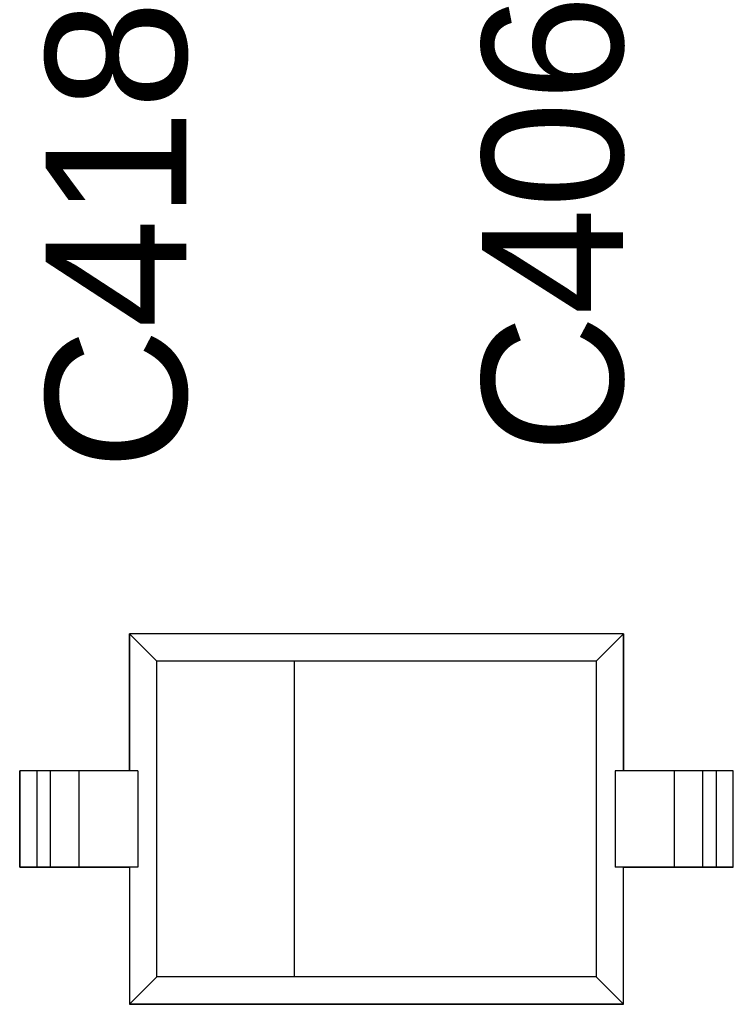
# Model space of a CAD drawing. Header units: inches. Extents: x 0 to 474, y -297 to 0.
# Tile 63 of 256: x 156.74 to 159.34, y -161.46 to -157.88. Entities that reach past the tile are written whole.
import ezdxf

# ---------------------------------------------------------------- set-up
doc = ezdxf.new("R2010")
doc.units = ezdxf.units.IN
doc.header["$MEASUREMENT"] = 0
doc.styles.add('Arial0', font='arial.ttf', dxfattribs={"height": 3.644212})

msp = doc.modelspace()

# ---------------------------------------------------------------- linework, layer by layer
at = {"color": 7, "true_color": 0xffffff}
for p, q in [((158.9448, -160.1148), (157.1448, -160.1148)), ((157.1448, -160.1148), (157.1448, -160.6148)), ((157.2448, -160.2148), (157.1448, -160.1148)), ((157.1448, -160.6148), (157.1448, -160.1148)), ((158.9448, -160.1148), (157.1448, -160.1148)), ((158.9448, -160.1148), (158.8448, -160.2148)), ((158.9448, -160.6148), (158.9448, -160.1148)), ((158.9448, -160.1148), (158.9448, -160.6148)), ((157.2448, -161.3648), (157.2448, -160.2148)), ((157.7448, -160.2148), (157.2448, -160.2148)), ((158.8448, -160.2148), (157.7448, -160.2148)), ((157.7448, -160.2148), (157.7448, -161.3648)), ((158.8448, -160.2148), (158.8448, -161.3648)), ((156.8068, -160.6148), (156.7448, -160.6148)), ((156.7448, -160.6148), (156.7448, -160.9648)), ((156.7448, -160.9648), (156.7448, -160.6148)), ((156.8068, -160.6148), (156.7448, -160.6148)), ((156.8558, -160.6148), (156.8068, -160.6148)), ((156.8188, -160.6148), (156.8068, -160.6148)), ((156.8068, -160.6148), (156.8068, -160.9648)), ((156.8288, -160.6148), (156.8188, -160.6148)), ((156.8388, -160.6148), (156.8288, -160.6148)), ((156.8468, -160.6148), (156.8388, -160.6148)), ((156.8528, -160.6148), (156.8468, -160.6148)), ((156.8558, -160.6148), (156.8528, -160.6148)), ((156.9608, -160.6148), (156.8558, -160.6148)), ((156.9608, -160.6148), (156.8558, -160.6148)), ((156.8558, -160.6148), (156.8558, -160.9648)), ((157.1448, -160.6148), (156.9608, -160.6148)), ((156.9698, -160.6148), (156.9608, -160.6148)), ((156.9608, -160.6148), (156.9608, -160.9648)), ((156.9828, -160.6148), (156.9698, -160.6148)), ((157.0088, -160.6148), (156.9828, -160.6148)), ((157.0438, -160.6148), (157.0088, -160.6148)), ((157.0838, -160.6148), (157.0438, -160.6148)), ((157.1288, -160.6148), (157.0838, -160.6148)), ((157.1748, -160.6148), (157.1288, -160.6148)), ((157.1748, -160.6148), (157.1748, -160.9648)), ((158.9138, -160.6148), (158.9138, -160.9648)), ((158.9648, -160.6148), (158.9138, -160.6148)), ((159.1288, -160.6148), (158.9448, -160.6148)), ((159.0098, -160.6148), (158.9648, -160.6148)), ((159.0518, -160.6148), (159.0098, -160.6148)), ((159.0878, -160.6148), (159.0518, -160.6148)), ((159.1128, -160.6148), (159.0878, -160.6148)), ((159.1288, -160.6148), (159.1128, -160.6148)), ((159.2328, -160.6148), (159.1288, -160.6148)), ((159.2328, -160.6148), (159.1288, -160.6148)), ((159.1288, -160.6148), (159.1288, -160.9648)), ((159.2818, -160.6148), (159.2328, -160.6148)), ((159.2368, -160.6148), (159.2328, -160.6148)), ((159.2328, -160.6148), (159.2328, -160.9648)), ((159.2428, -160.6148), (159.2368, -160.6148)), ((159.2508, -160.6148), (159.2428, -160.6148)), ((159.2608, -160.6148), (159.2508, -160.6148)), ((159.2708, -160.6148), (159.2608, -160.6148)), ((159.2818, -160.6148), (159.2708, -160.6148)), ((159.3448, -160.6148), (159.2818, -160.6148)), ((159.3448, -160.6148), (159.2818, -160.6148)), ((159.2818, -160.6148), (159.2818, -160.9648)), ((159.3448, -160.9648), (159.3448, -160.6148)), ((159.3448, -160.9648), (159.3448, -160.6148)), ((156.7448, -160.9648), (156.8068, -160.9648)), ((156.8068, -160.9648), (156.7448, -160.9648)), ((156.8068, -160.9648), (156.8558, -160.9648)), ((156.8188, -160.9648), (156.8068, -160.9648)), ((156.8288, -160.9648), (156.8188, -160.9648)), ((156.8388, -160.9648), (156.8288, -160.9648)), ((156.8468, -160.9648), (156.8388, -160.9648)), ((156.8528, -160.9648), (156.8468, -160.9648)), ((156.8558, -160.9648), (156.8528, -160.9648)), ((156.8558, -160.9648), (156.9608, -160.9648)), ((156.9608, -160.9648), (156.8558, -160.9648)), ((156.9608, -160.9648), (157.1448, -160.9648)), ((156.9768, -160.9648), (156.9608, -160.9648)), ((157.0018, -160.9648), (156.9768, -160.9648)), ((157.0368, -160.9648), (157.0018, -160.9648)), ((157.0788, -160.9648), (157.0368, -160.9648)), ((157.1248, -160.9648), (157.0788, -160.9648)), ((157.1748, -160.9648), (157.1248, -160.9648)), ((157.1448, -160.9648), (157.1448, -161.4648)), ((157.1448, -160.9648), (157.1448, -161.4648)), ((158.9608, -160.9648), (158.9138, -160.9648)), ((158.9448, -161.4648), (158.9448, -160.9648)), ((158.9448, -160.9648), (159.1288, -160.9648)), ((158.9448, -161.4648), (158.9448, -160.9648)), ((159.0058, -160.9648), (158.9608, -160.9648)), ((159.0458, -160.9648), (159.0058, -160.9648)), ((159.0798, -160.9648), (159.0458, -160.9648)), ((159.1068, -160.9648), (159.0798, -160.9648)), ((159.1198, -160.9648), (159.1068, -160.9648)), ((159.1288, -160.9648), (159.1198, -160.9648)), ((159.1288, -160.9648), (159.2328, -160.9648)), ((159.2328, -160.9648), (159.1288, -160.9648)), ((159.2328, -160.9648), (159.2818, -160.9648)), ((159.2368, -160.9648), (159.2328, -160.9648)), ((159.2428, -160.9648), (159.2368, -160.9648)), ((159.2508, -160.9648), (159.2428, -160.9648)), ((159.2608, -160.9648), (159.2508, -160.9648)), ((159.2708, -160.9648), (159.2608, -160.9648)), ((159.2818, -160.9648), (159.2708, -160.9648)), ((159.2818, -160.9648), (159.3448, -160.9648)), ((159.3448, -160.9648), (159.2818, -160.9648)), ((157.2448, -161.3648), (157.1448, -161.4648)), ((157.7448, -161.3648), (157.2448, -161.3648)), ((158.8448, -161.3648), (157.7448, -161.3648)), ((158.9448, -161.4648), (158.8448, -161.3648)), ((157.1448, -161.4648), (158.9448, -161.4648)), ((158.9448, -161.4648), (157.1448, -161.4648))]:
    msp.add_line(p, q, dxfattribs=at)
at = {"color": 18, "true_color": 0x000000}
for p, q in [((158.9448, -160.1148), (157.1448, -160.1148)), ((157.1448, -160.1148), (157.1448, -160.6148)), ((157.2448, -160.2148), (157.1448, -160.1148)), ((157.1448, -160.6148), (157.1448, -160.1148)), ((158.9448, -160.1148), (157.1448, -160.1148)), ((158.9448, -160.1148), (158.8448, -160.2148)), ((158.9448, -160.6148), (158.9448, -160.1148)), ((158.9448, -160.1148), (158.9448, -160.6148)), ((157.2448, -161.3648), (157.2448, -160.2148)), ((157.7448, -160.2148), (157.2448, -160.2148)), ((158.8448, -160.2148), (157.7448, -160.2148)), ((157.7448, -160.2148), (157.7448, -161.3648)), ((158.8448, -160.2148), (158.8448, -161.3648)), ((156.8068, -160.6148), (156.7448, -160.6148)), ((156.7448, -160.6148), (156.7448, -160.9648)), ((156.7448, -160.9648), (156.7448, -160.6148)), ((156.8068, -160.6148), (156.7448, -160.6148)), ((156.8558, -160.6148), (156.8068, -160.6148)), ((156.8188, -160.6148), (156.8068, -160.6148)), ((156.8068, -160.6148), (156.8068, -160.9648)), ((156.8288, -160.6148), (156.8188, -160.6148)), ((156.8388, -160.6148), (156.8288, -160.6148)), ((156.8468, -160.6148), (156.8388, -160.6148)), ((156.8528, -160.6148), (156.8468, -160.6148)), ((156.8558, -160.6148), (156.8528, -160.6148)), ((156.9608, -160.6148), (156.8558, -160.6148)), ((156.9608, -160.6148), (156.8558, -160.6148)), ((156.8558, -160.6148), (156.8558, -160.9648)), ((157.1448, -160.6148), (156.9608, -160.6148)), ((156.9698, -160.6148), (156.9608, -160.6148)), ((156.9608, -160.6148), (156.9608, -160.9648)), ((156.9828, -160.6148), (156.9698, -160.6148)), ((157.0088, -160.6148), (156.9828, -160.6148)), ((157.0438, -160.6148), (157.0088, -160.6148)), ((157.0838, -160.6148), (157.0438, -160.6148)), ((157.1288, -160.6148), (157.0838, -160.6148)), ((157.1748, -160.6148), (157.1288, -160.6148)), ((157.1748, -160.6148), (157.1748, -160.9648)), ((158.9138, -160.6148), (158.9138, -160.9648)), ((158.9648, -160.6148), (158.9138, -160.6148)), ((159.1288, -160.6148), (158.9448, -160.6148)), ((159.0098, -160.6148), (158.9648, -160.6148)), ((159.0518, -160.6148), (159.0098, -160.6148)), ((159.0878, -160.6148), (159.0518, -160.6148)), ((159.1128, -160.6148), (159.0878, -160.6148)), ((159.1288, -160.6148), (159.1128, -160.6148)), ((159.2328, -160.6148), (159.1288, -160.6148)), ((159.2328, -160.6148), (159.1288, -160.6148)), ((159.1288, -160.6148), (159.1288, -160.9648)), ((159.2818, -160.6148), (159.2328, -160.6148)), ((159.2368, -160.6148), (159.2328, -160.6148)), ((159.2328, -160.6148), (159.2328, -160.9648)), ((159.2428, -160.6148), (159.2368, -160.6148)), ((159.2508, -160.6148), (159.2428, -160.6148)), ((159.2608, -160.6148), (159.2508, -160.6148)), ((159.2708, -160.6148), (159.2608, -160.6148)), ((159.2818, -160.6148), (159.2708, -160.6148)), ((159.3448, -160.6148), (159.2818, -160.6148)), ((159.3448, -160.6148), (159.2818, -160.6148)), ((159.2818, -160.6148), (159.2818, -160.9648)), ((159.3448, -160.9648), (159.3448, -160.6148)), ((159.3448, -160.9648), (159.3448, -160.6148)), ((156.7448, -160.9648), (156.8068, -160.9648)), ((156.8068, -160.9648), (156.7448, -160.9648)), ((156.8068, -160.9648), (156.8558, -160.9648)), ((156.8188, -160.9648), (156.8068, -160.9648)), ((156.8288, -160.9648), (156.8188, -160.9648)), ((156.8388, -160.9648), (156.8288, -160.9648)), ((156.8468, -160.9648), (156.8388, -160.9648)), ((156.8528, -160.9648), (156.8468, -160.9648)), ((156.8558, -160.9648), (156.8528, -160.9648)), ((156.8558, -160.9648), (156.9608, -160.9648)), ((156.9608, -160.9648), (156.8558, -160.9648)), ((156.9608, -160.9648), (157.1448, -160.9648)), ((156.9768, -160.9648), (156.9608, -160.9648)), ((157.0018, -160.9648), (156.9768, -160.9648)), ((157.0368, -160.9648), (157.0018, -160.9648)), ((157.0788, -160.9648), (157.0368, -160.9648)), ((157.1248, -160.9648), (157.0788, -160.9648)), ((157.1748, -160.9648), (157.1248, -160.9648)), ((157.1448, -160.9648), (157.1448, -161.4648)), ((157.1448, -160.9648), (157.1448, -161.4648)), ((158.9608, -160.9648), (158.9138, -160.9648)), ((158.9448, -161.4648), (158.9448, -160.9648)), ((158.9448, -160.9648), (159.1288, -160.9648)), ((158.9448, -161.4648), (158.9448, -160.9648)), ((159.0058, -160.9648), (158.9608, -160.9648)), ((159.0458, -160.9648), (159.0058, -160.9648)), ((159.0798, -160.9648), (159.0458, -160.9648)), ((159.1068, -160.9648), (159.0798, -160.9648)), ((159.1198, -160.9648), (159.1068, -160.9648)), ((159.1288, -160.9648), (159.1198, -160.9648)), ((159.1288, -160.9648), (159.2328, -160.9648)), ((159.2328, -160.9648), (159.1288, -160.9648)), ((159.2328, -160.9648), (159.2818, -160.9648)), ((159.2368, -160.9648), (159.2328, -160.9648)), ((159.2428, -160.9648), (159.2368, -160.9648)), ((159.2508, -160.9648), (159.2428, -160.9648)), ((159.2608, -160.9648), (159.2508, -160.9648)), ((159.2708, -160.9648), (159.2608, -160.9648)), ((159.2818, -160.9648), (159.2708, -160.9648)), ((159.2818, -160.9648), (159.3448, -160.9648)), ((159.3448, -160.9648), (159.2818, -160.9648)), ((157.2448, -161.3648), (157.1448, -161.4648)), ((157.7448, -161.3648), (157.2448, -161.3648)), ((158.8448, -161.3648), (157.7448, -161.3648)), ((158.9448, -161.4648), (158.8448, -161.3648)), ((157.1448, -161.4648), (158.9448, -161.4648)), ((158.9448, -161.4648), (157.1448, -161.4648))]:
    msp.add_line(p, q, dxfattribs=at)

# ---------------------------------------------------------------- texts
at = {"color": 18, "true_color": 0x000000, "style": 'Arial0'}
for s, p in [('C406', (158.9424, -159.4594)), ('C418', (157.3524, -159.5195))]:
    msp.add_text(s, height=0.51293, rotation=90, dxfattribs=at).set_placement(p)

doc.saveas('drawing.dxf')
